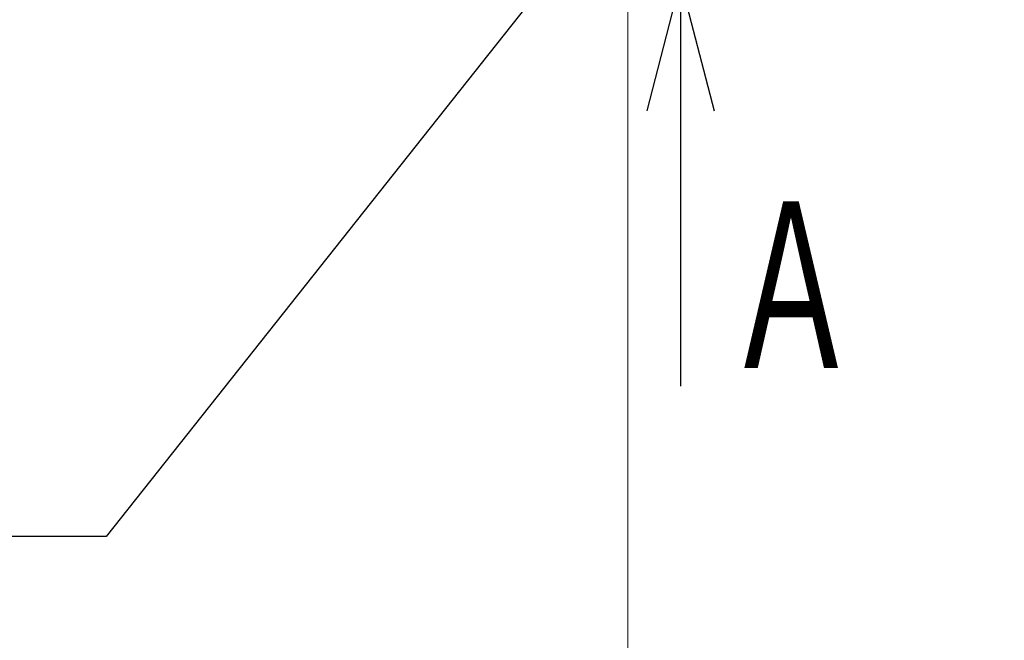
# Model space of a CAD drawing. Header units: millimetres. Extents: x 0 to 1076, y 0 to 742.
# Tile 92 of 132: x 272 to 317, y 393 to 422. Entities that reach past the tile are written whole.
import ezdxf

# ---------------------------------------------------------------- set-up
doc = ezdxf.new("R2010")
doc.units = ezdxf.units.MM
doc.header["$LTSCALE"] = 0.454724
doc.layers.add('NoLayerName_001', color=7, linetype='Continuous')
doc.styles.get("Standard").update_dxf_attribs({"font": 'txt', "bigfont": 'extfont2'})
doc.dimstyles.get("Standard").update_dxf_attribs({"dimtxt": 2.5, "dimasz": 2.5, "dimexe": 1, "dimexo": 1, "dimtad": 1, "dimdec": 3, "dimzin": 0, "dimdsep": 46, "dimtxsty": 'Standard', "dimcen": 2.5, "dimadec": 3, "dimazin": 0, "dimtfac": 0.75, "dimtdec": 3, "dimtmove": 0, "dimatfit": 3, "dimfxl": 1, "dimarcsym": 0})

# ---------------------------------------------------------------- blocks, each defined once
blk = doc.blocks.new('_OPEN30')
at = {"color": 0, "linetype": 'ByBlock', "lineweight": -2}
for p, q in [((-1, 0.267949), (0, 0)), ((0, 0), (-1, -0.267949)), ((0, 0), (-1, 0))]:
    blk.add_line(p, q, dxfattribs=at)
blk = doc.blocks.new('*D107')
at = {"layer": 'Defpoints', "color": 0}
for p in [(300, 434.643), (425, 422.9), (300, 319.3)]:
    blk.add_point(p, dxfattribs=at)
at = {"layer": 'NoLayerName_001', "color": 0, "linetype": 'Continuous', "lineweight": 13}
for p, q in [((300, 432.143), (300, 316.8)), ((425, 420.4), (425, 316.8)), ((421.25, 319.3), (303.75, 319.3))]:
    blk.add_line(p, q, dxfattribs=at)
at = {"layer": 'NoLayerName_001', "color": 0, "lineweight": 13, "xscale": 3.75, "yscale": 3.75, "zscale": 3.75, "rotation": 180}
blk.add_blockref('_OPEN30', (300, 319.3), dxfattribs=at)
at = {"layer": 'NoLayerName_001', "color": 0, "lineweight": 13, "xscale": 3.75, "yscale": 3.75, "zscale": 3.75}
blk.add_blockref('_OPEN30', (425, 319.3), dxfattribs=at)
at = {"layer": 'NoLayerName_001', "color": 0, "lineweight": 13, "insert": (362.5, 326.175), "char_height": 8.75, "attachment_point": 5}
blk.add_mtext('\\W0.8000;125', dxfattribs=at)

msp = doc.modelspace()

# ---------------------------------------------------------------- texts
at = {"layer": 'NoLayerName_001', "color": 3, "lineweight": 13, "insert": (304.397506, 405.028858), "char_height": 8.75, "attachment_point": 7}
msp.add_mtext('\\A1;\\W0.6667;Ａ', dxfattribs=at)

# ---------------------------------------------------------------- dimensions: what is measured, and where the dimension line sits
at = {"layer": 'NoLayerName_001', "color": 3, "linetype": 'Continuous', "lineweight": 13}
dim = msp.add_linear_dim(base=(300.000001, 319.300203), p1=(425, 422.9), p2=(300.000001, 434.642756), angle=180, text='\\W0.8000;<>', dimstyle='Standard', override={"dimtxt": 8.75, "dimasz": 3.75, "dimexe": 2.5, "dimexo": 2.5, "dimgap": 2.5, "dimzin": 8, "dimblk": 'OPEN30', "dimclrd": 0, "dimclre": 0, "dimclrt": 0, "dimtp": 0, "dimtm": 0, "dimlwd": 13, "dimlwe": 13}, dxfattribs=at)
dim.commit()
dim.dimension.update_dxf_attribs({"geometry": '*D107', "text_midpoint": (362.5, 319.300203), "dimtype": 160})

# ---------------------------------------------------------------- leaders
at = {"layer": 'NoLayerName_001', "color": 3, "linetype": 'Continuous', "lineweight": 13, "annotation_type": 0, "has_hookline": 1, "hookline_direction": 1, "text_width": 38.630503}
msp.add_leader([(300.000001, 428.55), (275.835568, 398.059753), (269.835568, 398.059753)], dimstyle='Standard', override={"dimtxt": 7.8, "dimasz": 6, "dimldrblk": 'OPEN30'}, dxfattribs=at)
at = {"layer": 'NoLayerName_001', "color": 3, "linetype": 'Continuous', "lineweight": 13}
msp.add_leader([(302.448667, 423.778857), (302.448667, 405.028858)], dimstyle='Standard', override={"dimasz": 6, "dimldrblk": 'OPEN30'}, dxfattribs=at)

doc.saveas('drawing.dxf')
